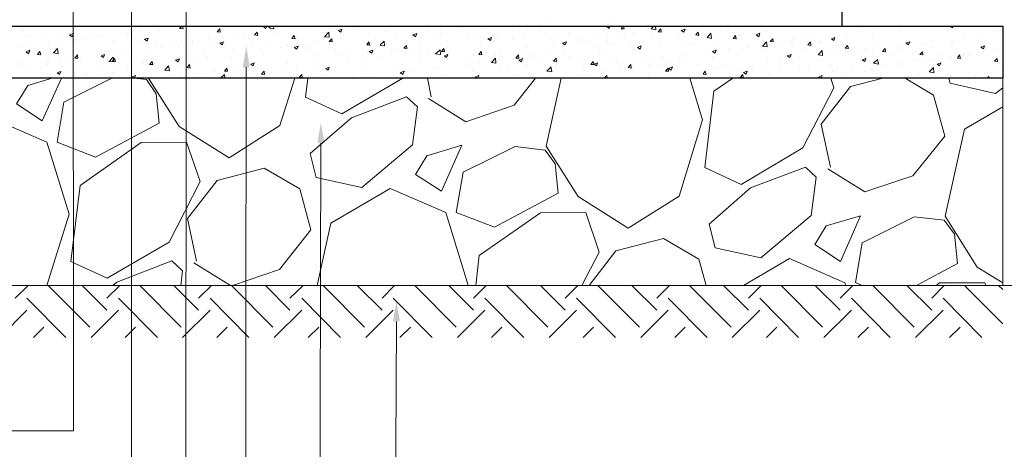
# Model space of a CAD drawing. Header units: metres. Extents: x -18 to 342, y 4 to 63.
# Tile 21 of 173: x 14.81 to 36.55, y 23.98 to 33.47. Entities that reach past the tile are written whole.
import ezdxf

# ---------------------------------------------------------------- set-up
doc = ezdxf.new("R2010")
doc.units = ezdxf.units.M
doc.header["$MEASUREMENT"] = 0
for name, color, linetype in [('PDF3_hatch', 7, 'Continuous'), ('PDF3_hatch-borshi', 7, 'Continuous'), ('PDF3_kaff', 7, 'Continuous'), ('PDF3_textt', 7, 'Continuous'), ('PDF3_wall', 7, 'Continuous')]:
    doc.layers.add(name, color=color, linetype=linetype)

msp = doc.modelspace()

# ---------------------------------------------------------------- linework, layer by layer
at = {"layer": 'PDF3_hatch', "lineweight": 25}
for points in [[(26.527, 33.446), (26.527, 33.446)], [(27.934, 33.465), (27.934, 33.465)]]:
    msp.add_lwpolyline(points, dxfattribs=at)
at = {"layer": 'PDF3_hatch-borshi', "lineweight": 18}
for points in [[(14.874, 33.273), (14.874, 33.273)], [(16.655, 33.321), (16.655, 33.321)], [(17.811, 33.273), (17.811, 33.273)], [(17.908, 33.263), (17.908, 33.263)], [(18.408, 33.33), (18.418, 33.273), (18.341, 33.282), (18.389, 33.33)], [(20.267, 33.33), (20.248, 33.282), (20.19, 33.321), (20.2, 33.33)], [(20.412, 33.33), (20.421, 33.273), (20.315, 33.292), (20.354, 33.33)], [(20.421, 33.33), (20.421, 33.33)], [(20.633, 33.33), (20.633, 33.33)], [(20.749, 33.292), (20.749, 33.292)], [(21.038, 33.301), (21.038, 33.301)], [(21.23, 33.282), (21.23, 33.282)], [(21.519, 33.321), (21.519, 33.321)], [(21.644, 33.273), (21.644, 33.273)], [(22.251, 33.301), (22.251, 33.301)], [(23.667, 33.301), (23.667, 33.301)], [(23.86, 33.321), (23.86, 33.321)], [(24.476, 33.301), (24.476, 33.301)], [(24.553, 33.311), (24.553, 33.311)], [(25.092, 33.273), (25.092, 33.273)], [(27.837, 33.33), (27.828, 33.282), (27.77, 33.321), (27.779, 33.33)], [(28.145, 33.33), (28.155, 33.273), (28.088, 33.273), (28.126, 33.33)], [(28.849, 33.33), (28.858, 33.253), (28.752, 33.273), (28.81, 33.33)], [(28.945, 33.263), (28.945, 33.263)], [(30.467, 33.263), (30.467, 33.263)], [(30.756, 33.301), (30.756, 33.301)], [(31.892, 33.292), (31.892, 33.292)], [(33.414, 33.292), (33.414, 33.292)], [(33.789, 33.282), (33.789, 33.282)], [(34.83, 33.301), (34.83, 33.301)], [(35.35, 33.33), (35.35, 33.33)], [(35.35, 33.33), (35.407, 33.292), (35.417, 33.33)], [(14.874, 33.253), (14.874, 33.253)], [(15.037, 33.099), (15.037, 33.099)], [(15.317, 33.09), (15.317, 33.09)], [(15.654, 33.08), (15.654, 33.08)], [(15.981, 33.205), (15.981, 33.205)], [(16.27, 33.051), (16.27, 33.051)], [(16.453, 33.07), (16.453, 33.07)], [(16.627, 33.109), (16.627, 33.109)], [(17.185, 33.167), (17.185, 33.167)], [(17.224, 33.196), (17.224, 33.196)], [(17.474, 33.205), (17.474, 33.205)], [(18.977, 33.051), (18.977, 33.051)], [(19.294, 33.099), (19.294, 33.099)], [(19.564, 33.138), (19.564, 33.138)], [(19.776, 33.09), (19.776, 33.09)], [(19.959, 33.215), (19.959, 33.215)], [(20.065, 33.128), (20.065, 33.128)], [(20.152, 33.205), (20.152, 33.205)], [(20.498, 33.186), (20.498, 33.186)], [(20.912, 33.07), (20.912, 33.07)], [(21.577, 33.186), (21.577, 33.186)], [(21.904, 33.061), (21.904, 33.061)], [(22.261, 33.253), (22.261, 33.253)], [(22.502, 33.147), (22.502, 33.147)], [(22.665, 33.061), (22.665, 33.061)], [(22.877, 33.224), (22.877, 33.224)], [(23.089, 33.234), (23.089, 33.234)], [(23.099, 33.118), (23.099, 33.118)], [(23.494, 33.196), (23.494, 33.196)], [(23.831, 33.215), (23.831, 33.215)], [(24.033, 33.138), (24.033, 33.138)], [(24.1, 33.167), (24.1, 33.167)], [(24.11, 33.253), (24.11, 33.253)], [(24.698, 33.244), (24.698, 33.244)], [(24.717, 33.147), (24.717, 33.147)], [(24.842, 33.09), (24.842, 33.09)], [(25.333, 33.118), (25.333, 33.118)], [(25.429, 33.167), (25.429, 33.167)], [(25.699, 33.244), (25.699, 33.244)], [(25.699, 33.041), (25.699, 33.041)], [(25.95, 33.09), (25.95, 33.09)], [(26.027, 33.253), (26.027, 33.253)], [(26.316, 33.224), (26.316, 33.224)], [(26.421, 33.138), (26.421, 33.138)], [(26.556, 33.07), (26.556, 33.07)], [(26.71, 33.176), (26.71, 33.176)], [(26.932, 33.196), (26.932, 33.196)], [(27.144, 33.234), (27.144, 33.234)], [(27.173, 33.041), (27.173, 33.041)], [(27.548, 33.167), (27.548, 33.167)], [(27.779, 33.109), (27.779, 33.109)], [(28.011, 33.138), (28.011, 33.138)], [(28.155, 33.147), (28.155, 33.147)], [(28.367, 33.186), (28.367, 33.186)], [(28.675, 33.253), (28.675, 33.253)], [(28.772, 33.118), (28.772, 33.118)], [(29.022, 33.07), (29.022, 33.07)], [(29.311, 33.109), (29.311, 33.109)], [(29.388, 33.09), (29.388, 33.09)], [(29.629, 33.118), (29.629, 33.118)], [(29.744, 33.167), (29.744, 33.167)], [(30.004, 33.07), (30.004, 33.07)], [(30.12, 33.051), (30.12, 33.051)], [(30.293, 33.234), (30.293, 33.234)], [(30.611, 33.041), (30.611, 33.041)], [(30.707, 33.118), (30.707, 33.118)], [(31.305, 33.205), (31.305, 33.205)], [(32.075, 33.061), (32.075, 33.061)], [(32.345, 33.09), (32.345, 33.09)], [(32.749, 33.176), (32.749, 33.176)], [(33.057, 33.061), (33.057, 33.061)], [(33.067, 33.186), (33.067, 33.186)], [(33.356, 33.224), (33.356, 33.224)], [(33.645, 33.147), (33.645, 33.147)], [(34.232, 33.215), (34.232, 33.215)], [(35.667, 33.118), (35.667, 33.118)], [(35.956, 33.157), (35.956, 33.157)], [(35.985, 33.08), (35.985, 33.08)], [(36.053, 33.061), (36.053, 33.061)], [(36.39, 33.215), (36.39, 33.215)], [(14.854, 32.868), (14.854, 32.868)], [(15.009, 32.878), (15.009, 32.878)], [(15.452, 32.955), (15.452, 32.955)], [(15.731, 32.974), (15.731, 32.974)], [(16.02, 33.013), (16.02, 33.013)], [(16.039, 33.032), (16.039, 33.032)], [(16.877, 33.022), (16.877, 33.022)], [(17.493, 33.003), (17.493, 33.003)], [(17.802, 32.897), (17.802, 32.897)], [(17.946, 32.868), (17.946, 32.868)], [(18.11, 32.974), (18.11, 32.974)], [(18.331, 32.907), (18.331, 32.907)], [(18.379, 32.964), (18.379, 32.964)], [(18.62, 32.984), (18.62, 32.984)], [(18.62, 32.945), (18.62, 32.945)], [(18.717, 32.945), (18.717, 32.945)], [(19.054, 33.003), (19.054, 33.003)], [(19.333, 32.926), (19.333, 32.926)], [(19.564, 32.849), (19.564, 32.849)], [(19.949, 32.897), (19.949, 32.897)], [(20.238, 32.964), (20.238, 32.964)], [(20.566, 32.868), (20.566, 32.868)], [(20.729, 32.907), (20.729, 32.907)], [(20.922, 32.83), (20.922, 32.83)], [(21.172, 32.849), (21.172, 32.849)], [(21.211, 32.868), (21.211, 32.868)], [(21.317, 32.993), (21.317, 32.993)], [(21.654, 32.926), (21.654, 32.926)], [(22.376, 33.022), (22.376, 33.022)], [(22.54, 32.916), (22.473, 32.916), (22.521, 32.984), (22.54, 32.907)], [(22.685, 32.907), (22.685, 32.907)], [(22.771, 32.916), (22.858, 33.003), (22.868, 32.897), (22.771, 32.907)], [(23.079, 32.849), (23.079, 32.849)], [(23.359, 33.022), (23.359, 33.022)], [(23.657, 32.926), (23.657, 32.926)], [(24.245, 32.858), (24.245, 32.858)], [(24.254, 33.013), (24.254, 33.013)], [(24.977, 32.955), (24.977, 32.955)], [(25.266, 32.984), (25.266, 32.984)], [(26.007, 32.868), (26.007, 32.868)], [(26.604, 32.945), (26.604, 32.945)], [(26.662, 32.907), (26.662, 32.907)], [(27.182, 33.022), (27.182, 33.022)], [(27.336, 33.022), (27.336, 33.022)], [(27.568, 32.878), (27.568, 32.878)], [(27.789, 33.013), (27.789, 33.013)], [(27.857, 32.916), (27.857, 32.916)], [(28.28, 32.887), (28.28, 32.887)], [(28.29, 32.974), (28.29, 32.974)], [(28.406, 32.993), (28.406, 32.993)], [(28.935, 32.878), (28.935, 32.878)], [(28.955, 33.003), (28.955, 33.003)], [(29.012, 32.964), (29.012, 32.964)], [(29.532, 32.964), (29.532, 32.964)], [(29.629, 32.935), (29.629, 32.935)], [(30.245, 32.916), (30.245, 32.916)], [(30.457, 32.849), (30.457, 32.849)], [(30.736, 32.83), (30.736, 32.83)], [(30.861, 32.887), (30.861, 32.887)], [(30.89, 32.907), (30.89, 32.907)], [(31.227, 33.013), (31.227, 33.013)], [(31.401, 32.945), (31.401, 32.945)], [(31.468, 32.858), (31.468, 32.858)], [(31.613, 32.993), (31.613, 32.993)], [(31.844, 32.984), (31.844, 32.984)], [(31.882, 32.907), (31.882, 32.907)], [(31.902, 33.032), (31.902, 33.032)], [(32.085, 32.83), (32.085, 32.83)], [(32.46, 32.974), (32.46, 32.974)], [(32.46, 32.964), (32.46, 32.964)], [(33.067, 32.935), (33.067, 32.935)], [(33.491, 32.83), (33.491, 32.83)], [(33.683, 32.907), (33.683, 32.907)], [(34.213, 32.926), (34.213, 32.926)], [(34.213, 32.839), (34.213, 32.839)], [(34.3, 32.887), (34.3, 32.887)], [(34.502, 32.964), (34.502, 32.964)], [(34.714, 32.83), (34.714, 32.83)], [(34.81, 32.926), (34.81, 32.926)], [(34.916, 32.858), (34.916, 32.858)], [(34.935, 33.022), (34.935, 33.022)], [(35.379, 32.945), (35.379, 32.945)], [(35.398, 33.003), (35.398, 33.003)], [(35.523, 32.83), (35.523, 32.83)], [(16.029, 32.647), (16.029, 32.647)], [(16.155, 32.618), (16.155, 32.618)], [(16.607, 32.724), (16.607, 32.724)], [(16.607, 32.637), (16.607, 32.637)], [(16.79, 32.55), (16.877, 32.647), (16.887, 32.541), (16.781, 32.55)], [(16.877, 32.714), (16.877, 32.714)], [(17.166, 32.753), (17.166, 32.753)], [(17.204, 32.81), (17.204, 32.81)], [(17.281, 32.753), (17.281, 32.753)], [(17.599, 32.81), (17.599, 32.81)], [(18.225, 32.618), (18.225, 32.618)], [(18.9, 32.733), (18.9, 32.733)], [(18.967, 32.666), (18.967, 32.666)], [(19.477, 32.637), (19.477, 32.637)], [(19.554, 32.753), (19.554, 32.753)], [(19.766, 32.675), (19.766, 32.675)], [(20.132, 32.82), (20.132, 32.82)], [(20.2, 32.733), (20.2, 32.733)], [(21.307, 32.608), (21.307, 32.608)], [(21.346, 32.675), (21.346, 32.675)], [(21.789, 32.82), (21.789, 32.82)], [(21.885, 32.685), (21.885, 32.685)], [(22.02, 32.791), (22.02, 32.791)], [(22.357, 32.608), (22.357, 32.608)], [(22.405, 32.791), (22.405, 32.791)], [(22.482, 32.772), (22.482, 32.772)], [(22.8, 32.666), (22.8, 32.666)], [(23.022, 32.762), (23.022, 32.762)], [(23.523, 32.762), (23.523, 32.762)], [(23.628, 32.743), (23.628, 32.743)], [(23.811, 32.801), (23.811, 32.801)], [(24.245, 32.714), (24.245, 32.714)], [(24.245, 32.627), (24.245, 32.627)], [(24.832, 32.704), (24.832, 32.704)], [(24.861, 32.685), (24.861, 32.685)], [(25.324, 32.675), (25.324, 32.675)], [(25.41, 32.781), (25.41, 32.781)], [(25.478, 32.666), (25.478, 32.666)], [(25.911, 32.618), (25.892, 32.541), (25.834, 32.579), (25.921, 32.618)], [(25.998, 32.791), (25.998, 32.791)], [(26.084, 32.637), (26.084, 32.637)], [(26.123, 32.685), (26.123, 32.685)], [(26.412, 32.724), (26.412, 32.724)], [(26.701, 32.608), (26.701, 32.608)], [(26.845, 32.781), (26.845, 32.781)], [(26.942, 32.656), (26.942, 32.656)], [(27.163, 32.637), (27.163, 32.637)], [(27.616, 32.772), (27.616, 32.772)], [(27.76, 32.724), (27.76, 32.724)], [(28.357, 32.81), (28.357, 32.81)], [(28.714, 32.618), (28.714, 32.618)], [(29.003, 32.656), (29.003, 32.656)], [(29.446, 32.714), (29.446, 32.714)], [(30.062, 32.714), (30.062, 32.714)], [(30.11, 32.666), (30.11, 32.666)], [(30.168, 32.81), (30.168, 32.81)], [(30.688, 32.733), (30.688, 32.733)], [(31.285, 32.82), (31.285, 32.82)], [(32.036, 32.637), (32.036, 32.637)], [(32.701, 32.81), (32.701, 32.81)], [(32.768, 32.733), (32.768, 32.733)], [(33.038, 32.685), (33.038, 32.685)], [(33.048, 32.772), (33.048, 32.772)], [(33.317, 32.781), (33.317, 32.781)], [(33.635, 32.762), (33.635, 32.762)], [(33.924, 32.753), (33.924, 32.753)], [(34.04, 32.714), (34.04, 32.714)], [(34.541, 32.733), (34.541, 32.733)], [(35.157, 32.704), (35.157, 32.704)], [(35.359, 32.666), (35.359, 32.666)], [(35.388, 32.618), (35.388, 32.618)], [(35.648, 32.704), (35.648, 32.704)], [(35.658, 32.695), (35.658, 32.695)], [(35.773, 32.675), (35.773, 32.675)], [(35.966, 32.695), (35.966, 32.695)], [(36.082, 32.762), (36.082, 32.762)], [(36.139, 32.81), (36.139, 32.81)], [(36.332, 32.81), (36.332, 32.81)], [(36.38, 32.656), (36.38, 32.656)], [(14.816, 32.512), (14.816, 32.512)], [(14.845, 32.483), (14.845, 32.483)], [(15.269, 32.406), (15.269, 32.406)], [(15.432, 32.521), (15.432, 32.521)], [(15.432, 32.492), (15.432, 32.492)], [(15.442, 32.57), (15.442, 32.57)], [(15.721, 32.56), (15.721, 32.56)], [(15.933, 32.521), (15.933, 32.521)], [(16.039, 32.464), (16.039, 32.464)], [(16.655, 32.435), (16.655, 32.435)], [(17.195, 32.425), (17.195, 32.425)], [(17.272, 32.415), (17.272, 32.415)], [(17.551, 32.502), (17.551, 32.502)], [(17.782, 32.512), (17.782, 32.512)], [(18.023, 32.454), (18.023, 32.454)], [(18.312, 32.483), (18.312, 32.483)], [(18.37, 32.579), (18.37, 32.579)], [(18.755, 32.541), (18.755, 32.541)], [(20.007, 32.444), (20.007, 32.444)], [(20.123, 32.444), (20.123, 32.444)], [(20.681, 32.56), (20.681, 32.56)], [(20.72, 32.531), (20.72, 32.531)], [(20.912, 32.415), (20.912, 32.415)], [(21.346, 32.473), (21.346, 32.473)], [(22.078, 32.57), (22.078, 32.57)], [(23.06, 32.464), (23.06, 32.464)], [(23.648, 32.541), (23.648, 32.541)], [(23.946, 32.406), (23.946, 32.406)], [(23.985, 32.444), (23.985, 32.444)], [(24.649, 32.56), (24.649, 32.56)], [(24.669, 32.492), (24.669, 32.492)], [(24.958, 32.531), (24.958, 32.531)], [(25.391, 32.589), (25.391, 32.589)], [(25.401, 32.396), (25.401, 32.396)], [(25.603, 32.425), (25.603, 32.425)], [(25.998, 32.483), (25.998, 32.483)], [(26.267, 32.541), (26.267, 32.541)], [(26.537, 32.435), (26.556, 32.319), (26.45, 32.338), (26.547, 32.435)], [(26.585, 32.57), (26.585, 32.57)], [(27.269, 32.425), (27.269, 32.425)], [(27.317, 32.589), (27.317, 32.589)], [(27.558, 32.464), (27.558, 32.464)], [(27.934, 32.56), (27.934, 32.56)], [(27.991, 32.521), (27.991, 32.521)], [(28.338, 32.425), (28.338, 32.425)], [(28.54, 32.531), (28.54, 32.531)], [(28.723, 32.483), (28.723, 32.483)], [(28.926, 32.492), (28.926, 32.492)], [(29.157, 32.512), (29.157, 32.512)], [(29.388, 32.598), (29.388, 32.598)], [(29.523, 32.579), (29.523, 32.579)], [(29.773, 32.483), (29.773, 32.483)], [(30.39, 32.454), (30.39, 32.454)], [(30.592, 32.444), (30.592, 32.444)], [(30.996, 32.425), (30.996, 32.425)], [(31.276, 32.444), (31.276, 32.444)], [(31.314, 32.541), (31.314, 32.541)], [(31.603, 32.579), (31.603, 32.579)], [(31.613, 32.406), (31.613, 32.406)], [(31.863, 32.521), (31.863, 32.521)], [(32.441, 32.598), (32.441, 32.598)], [(32.701, 32.483), (32.701, 32.483)], [(33.366, 32.598), (33.366, 32.598)], [(33.915, 32.473), (33.915, 32.473)], [(34.204, 32.512), (34.204, 32.512)], [(34.204, 32.454), (34.204, 32.454)], [(34.319, 32.464), (34.319, 32.464)], [(34.637, 32.57), (34.637, 32.57)], [(34.801, 32.541), (34.801, 32.541)], [(34.984, 32.579), (34.984, 32.579)], [(36.505, 32.396), (36.505, 32.396)], [(15.529, 32.184), (14.989, 32.021), (14.739, 31.616), (15.307, 31.24), (15.731, 32.184)], [(15.057, 32.358), (15.057, 32.358)], [(15.423, 32.184), (15.423, 32.184)], [(16.848, 32.184), (15.789, 31.655), (15.635, 30.768), (16.482, 30.441), (17.888, 31.192), (17.821, 31.838), (17.609, 32.155), (17.339, 32.184), (17.291, 32.213), (17.368, 32.242), (17.349, 32.184)], [(15.673, 32.338), (15.673, 32.338)], [(16.02, 32.271), (16.02, 32.271)], [(16.212, 32.271), (16.212, 32.271)], [(16.28, 32.309), (16.28, 32.309)], [(16.578, 32.261), (16.578, 32.261)], [(16.598, 32.338), (16.598, 32.338)], [(16.867, 32.3), (16.867, 32.3)], [(16.887, 32.387), (16.887, 32.387)], [(16.896, 32.281), (16.896, 32.281)], [(17.301, 32.358), (17.301, 32.358)], [(17.513, 32.261), (17.513, 32.261)], [(17.657, 32.184), (18.331, 31.115), (19.439, 30.422), (20.556, 31.134), (20.884, 32.184)], [(17.879, 32.387), (17.879, 32.387)], [(18.129, 32.232), (18.129, 32.232)], [(18.351, 32.204), (18.351, 32.204)], [(18.495, 32.358), (18.495, 32.358)], [(18.668, 32.213), (18.668, 32.213)], [(18.736, 32.204), (18.736, 32.204)], [(18.948, 32.29), (18.948, 32.29)], [(19.111, 32.338), (19.111, 32.338)], [(19.179, 32.184), (19.179, 32.184)], [(19.246, 32.184), (19.333, 32.261), (19.343, 32.184)], [(19.333, 32.329), (19.333, 32.329)], [(19.458, 32.223), (19.458, 32.223)], [(19.535, 32.367), (19.535, 32.367)], [(19.728, 32.309), (19.728, 32.309)], [(19.901, 32.281), (19.901, 32.281)], [(20.335, 32.281), (20.335, 32.281)], [(20.624, 32.377), (20.624, 32.377)], [(20.951, 32.261), (20.951, 32.261)], [(23.272, 32.184), (21.924, 31.395), (21.124, 31.76), (21.172, 32.184)], [(21.298, 32.223), (21.298, 32.223)], [(21.567, 32.232), (21.567, 32.232)], [(21.856, 32.184), (21.856, 32.194), (21.866, 32.184)], [(21.876, 32.3), (21.876, 32.3)], [(22.184, 32.204), (22.184, 32.204)], [(22.473, 32.387), (22.473, 32.387)], [(22.492, 32.213), (22.492, 32.213)], [(22.646, 32.213), (22.646, 32.213)], [(23.224, 32.309), (23.224, 32.309)], [(23.311, 32.329), (23.311, 32.329)], [(23.513, 32.348), (23.513, 32.348)], [(23.898, 31.77), (23.811, 32.184)], [(23.84, 31.732), (24.659, 31.221), (25.728, 31.587), (26.2, 32.184)], [(24.226, 32.242), (24.226, 32.242)], [(24.254, 32.194), (24.254, 32.194)], [(24.813, 32.329), (24.813, 32.329)], [(24.919, 32.184), (24.871, 32.213), (24.948, 32.242), (24.929, 32.184)], [(24.929, 32.309), (24.929, 32.309)], [(25.815, 32.232), (25.815, 32.232)], [(26.104, 32.271), (26.104, 32.271)], [(26.768, 32.184), (26.431, 30.682), (27.144, 29.565), (28.242, 28.871), (29.369, 29.574), (29.889, 31.26), (29.609, 32.184)], [(26.537, 32.329), (26.537, 32.329)], [(26.576, 32.184), (26.576, 32.184)], [(27.153, 32.252), (27.153, 32.252)], [(27.385, 32.252), (27.385, 32.252)], [(27.712, 32.184), (27.77, 32.242), (27.779, 32.184)], [(27.751, 32.338), (27.751, 32.338)], [(28.049, 32.367), (28.049, 32.367)], [(28.704, 32.204), (28.704, 32.204)], [(29.137, 32.261), (29.137, 32.261)], [(29.503, 32.204), (29.503, 32.204)], [(29.869, 32.358), (29.869, 32.358)], [(32.72, 32.184), (32.788, 31.972), (32.104, 30.643), (30.736, 29.834), (29.937, 30.21), (30.139, 31.895), (30.553, 32.184)], [(30.091, 32.281), (30.091, 32.281)], [(30.149, 32.387), (30.149, 32.387)], [(30.678, 32.358), (30.678, 32.358)], [(31.353, 32.261), (31.353, 32.261)], [(31.593, 32.184), (31.603, 32.194), (31.603, 32.184)], [(31.738, 32.184), (31.738, 32.184)], [(32.027, 32.377), (32.027, 32.377)], [(32.229, 32.377), (32.229, 32.377)], [(32.431, 32.213), (32.431, 32.213)], [(32.499, 32.184), (32.451, 32.213), (32.528, 32.242), (32.508, 32.184)], [(32.46, 32.281), (32.46, 32.281)], [(32.711, 30.219), (32.508, 31.163), (33.154, 32.001), (33.866, 32.184)], [(32.653, 30.181), (33.472, 29.671), (34.531, 30.027), (35.234, 30.903), (34.984, 31.809), (34.358, 32.184)], [(32.749, 32.319), (32.749, 32.319)], [(32.846, 32.348), (32.846, 32.348)], [(32.971, 32.232), (32.971, 32.232)], [(33.029, 32.3), (33.029, 32.3)], [(33.183, 32.377), (33.183, 32.377)], [(33.452, 32.329), (33.452, 32.329)], [(33.616, 32.377), (33.616, 32.377)], [(33.645, 32.348), (33.645, 32.348)], [(34.069, 32.3), (34.069, 32.3)], [(34.685, 32.271), (34.685, 32.271)], [(35.061, 32.213), (35.061, 32.213)], [(35.301, 32.252), (35.301, 32.252)], [(36.515, 31.972), (36.351, 31.847), (35.35, 32.069), (35.321, 32.184)], [(35.35, 32.252), (35.35, 32.252)], [(35.369, 32.242), (35.369, 32.242)], [(35.783, 32.3), (35.783, 32.3)], [(35.908, 32.223), (35.908, 32.223)], [(35.956, 32.309), (35.956, 32.309)], [(36.101, 32.29), (36.101, 32.29)], [(36.168, 32.184), (36.207, 32.223), (36.216, 32.184)], [(36.515, 31.549), (35.667, 31.057), (35.244, 29.131), (35.947, 28.004), (36.515, 27.658)], [(15.413, 27.6), (15.904, 29.179), (15.413, 30.768), (14.19, 31.298), (12.87, 30.537), (12.437, 28.611), (13.073, 27.6)], [(18.717, 28.139), (18.514, 29.083), (19.169, 29.921), (20.209, 30.191), (20.999, 29.738), (21.24, 28.833), (20.546, 27.956), (19.506, 27.6)], [(24.707, 27.6), (24.707, 27.629), (24.216, 29.218), (22.993, 29.748), (21.683, 28.977), (21.375, 27.6)], [(24.881, 27.6), (24.958, 28.264), (26.306, 29.208), (27.308, 29.218), (27.606, 28.341), (27.221, 27.6)], [(34.608, 27.6), (35.513, 28.091), (35.446, 28.736), (35.224, 29.044), (34.56, 29.122), (33.414, 28.544), (33.26, 27.667), (33.414, 27.6)], [(29.966, 27.6), (29.802, 28.187), (29.022, 28.64), (27.972, 28.37), (27.385, 27.6)], [(16.867, 27.6), (16.954, 27.677), (18.168, 28.149), (18.408, 27.927), (18.37, 27.6)], [(18.659, 28.101), (19.468, 27.6)], [(33.048, 27.6), (33.029, 27.658), (31.805, 28.197), (30.794, 27.6)], [(35.041, 27.6), (35.118, 27.658), (36.12, 27.658), (36.139, 27.6)], [(14.71, 27.321), (14.999, 27.6)], [(16.357, 26.685), (15.442, 27.6)], [(16.733, 27.06), (16.193, 27.6)], [(16.733, 27.321), (17.021, 27.6)], [(18.379, 26.685), (17.464, 27.6)], [(18.755, 27.06), (18.216, 27.6)], [(18.755, 27.321), (19.044, 27.6)], [(20.402, 26.685), (19.487, 27.6)], [(20.778, 27.06), (20.238, 27.6)], [(20.778, 27.321), (21.067, 27.6)], [(22.425, 26.685), (21.51, 27.6)], [(22.81, 27.06), (22.261, 27.6)], [(22.81, 27.321), (23.089, 27.6)], [(24.447, 26.685), (23.532, 27.6)], [(24.832, 27.06), (24.283, 27.6)], [(24.832, 27.321), (25.112, 27.6)], [(26.47, 26.685), (25.555, 27.6)], [(26.855, 27.06), (26.306, 27.6)], [(26.855, 27.321), (27.134, 27.6)], [(28.492, 26.685), (27.577, 27.6)], [(28.877, 27.06), (28.328, 27.6)], [(28.877, 27.321), (29.157, 27.6)], [(30.515, 26.685), (29.6, 27.6)], [(30.9, 27.06), (30.351, 27.6)], [(30.9, 27.321), (31.179, 27.6)], [(32.537, 26.685), (31.622, 27.6)], [(32.923, 27.06), (32.374, 27.6)], [(32.923, 27.321), (33.202, 27.6)], [(34.56, 26.685), (33.645, 27.6)], [(34.945, 27.06), (34.396, 27.6)], [(34.945, 27.321), (35.224, 27.6)], [(36.515, 26.752), (35.667, 27.6)], [(36.515, 27.513), (36.419, 27.6)], [(15.827, 26.454), (14.97, 27.321)], [(17.85, 26.454), (16.993, 27.321)], [(19.872, 26.454), (19.015, 27.321)], [(21.895, 26.454), (21.038, 27.321)], [(23.917, 26.454), (23.06, 27.321)], [(25.94, 26.454), (25.083, 27.321)], [(27.962, 26.454), (27.105, 27.321)], [(29.985, 26.454), (29.128, 27.321)], [(32.008, 26.454), (31.15, 27.321)], [(34.03, 26.454), (33.173, 27.321)], [(36.053, 26.454), (35.196, 27.321)], [(14.363, 26.454), (14.97, 27.06)], [(16.386, 26.454), (16.993, 27.06)], [(18.408, 26.454), (19.015, 27.06)], [(20.431, 26.454), (21.038, 27.06)], [(22.453, 26.454), (23.06, 27.06)], [(24.476, 26.454), (25.083, 27.06)], [(26.499, 26.454), (27.105, 27.06)], [(28.521, 26.454), (29.128, 27.06)], [(30.544, 26.454), (31.15, 27.06)], [(32.566, 26.454), (33.173, 27.06)], [(34.589, 26.454), (35.196, 27.06)], [(15.114, 26.454), (15.346, 26.685)], [(17.137, 26.454), (17.368, 26.685)], [(19.16, 26.454), (19.391, 26.685)], [(21.182, 26.454), (21.413, 26.685)], [(23.205, 26.454), (23.436, 26.685)], [(25.227, 26.454), (25.458, 26.685)], [(27.25, 26.454), (27.481, 26.685)], [(29.272, 26.454), (29.503, 26.685)], [(31.295, 26.454), (31.526, 26.685)], [(33.317, 26.454), (33.549, 26.685)], [(35.34, 26.454), (35.571, 26.685)]]:
    msp.add_lwpolyline(points, dxfattribs=at)
for points in [[(19.227, 33.273), (19.237, 33.196), (19.169, 33.205)], [(21.924, 33.263), (21.904, 33.196), (21.847, 33.234)], [(28.964, 33.273), (28.974, 33.196), (28.906, 33.205)], [(29.503, 33.263), (29.475, 33.196), (29.417, 33.234)], [(16.001, 33.167), (15.972, 33.099), (15.914, 33.138)], [(17.647, 33.07), (17.628, 33.003), (17.57, 33.041)], [(20.055, 33.196), (20.065, 33.128), (19.997, 33.138)], [(20.874, 33.128), (20.893, 33.051), (20.816, 33.061)], [(21.644, 33.09), (21.538, 33.099), (21.635, 33.196)], [(21.702, 33.051), (21.712, 32.984), (21.644, 32.993)], [(23.58, 33.167), (23.551, 33.099), (23.494, 33.138)], [(25.227, 33.08), (25.208, 33.013), (25.15, 33.051)], [(29.792, 33.196), (29.802, 33.128), (29.735, 33.138)], [(30.081, 33.061), (29.985, 33.08), (30.072, 33.176)], [(30.611, 33.128), (30.63, 33.051), (30.563, 33.061)], [(31.15, 33.176), (31.131, 33.099), (31.073, 33.138)], [(31.439, 33.051), (31.449, 32.984), (31.382, 32.993)], [(32.807, 33.08), (32.788, 33.013), (32.73, 33.051)], [(15.663, 32.724), (15.558, 32.743), (15.644, 32.839)], [(19.304, 32.984), (19.285, 32.916), (19.227, 32.955)], [(20.961, 32.887), (20.932, 32.82), (20.874, 32.858)], [(23.349, 32.907), (23.359, 32.839), (23.291, 32.849)], [(24.177, 32.839), (24.187, 32.772), (24.12, 32.772)], [(26.884, 32.984), (26.855, 32.916), (26.797, 32.955)], [(28.531, 32.897), (28.511, 32.82), (28.454, 32.858)], [(31.314, 32.878), (31.208, 32.887), (31.295, 32.984)], [(32.268, 32.984), (32.277, 32.907), (32.21, 32.916)], [(33.086, 32.907), (33.106, 32.839), (33.038, 32.849)], [(33.915, 32.839), (33.924, 32.762), (33.857, 32.772)], [(34.464, 32.984), (34.435, 32.916), (34.377, 32.955)], [(36.11, 32.897), (36.091, 32.83), (36.033, 32.868)], [(15.037, 32.801), (15.009, 32.724), (14.951, 32.762)], [(15.259, 32.772), (15.278, 32.695), (15.201, 32.704)], [(16.087, 32.695), (16.097, 32.627), (16.029, 32.627)], [(16.684, 32.704), (16.665, 32.637), (16.607, 32.675)], [(16.906, 32.627), (16.925, 32.55), (16.858, 32.56)], [(18.341, 32.608), (18.312, 32.541), (18.254, 32.579)], [(22.608, 32.801), (22.588, 32.733), (22.53, 32.772)], [(24.1, 32.704), (23.994, 32.724), (24.091, 32.81)], [(24.264, 32.704), (24.235, 32.637), (24.187, 32.675)], [(24.996, 32.772), (25.015, 32.695), (24.948, 32.704)], [(25.324, 32.512), (25.227, 32.531), (25.314, 32.627)], [(25.824, 32.695), (25.834, 32.627), (25.767, 32.627)], [(26.653, 32.627), (26.662, 32.55), (26.595, 32.56)], [(30.187, 32.801), (30.168, 32.733), (30.11, 32.772)], [(31.844, 32.704), (31.815, 32.637), (31.757, 32.675)], [(32.537, 32.685), (32.441, 32.695), (32.528, 32.791)], [(33.491, 32.618), (33.472, 32.55), (33.414, 32.589)], [(34.743, 32.762), (34.752, 32.695), (34.685, 32.704)], [(35.562, 32.695), (35.581, 32.618), (35.513, 32.627)], [(36.39, 32.618), (36.399, 32.55), (36.332, 32.56)], [(17.734, 32.55), (17.753, 32.483), (17.676, 32.483)], [(18.119, 32.348), (18.013, 32.358), (18.1, 32.454)], [(18.562, 32.483), (18.572, 32.406), (18.505, 32.415)], [(19.381, 32.406), (19.4, 32.338), (19.333, 32.338)], [(19.988, 32.521), (19.969, 32.454), (19.911, 32.492)], [(21.644, 32.425), (21.625, 32.358), (21.567, 32.396)], [(27.471, 32.55), (27.491, 32.483), (27.423, 32.483)], [(27.568, 32.521), (27.548, 32.454), (27.491, 32.492)], [(28.3, 32.483), (28.309, 32.406), (28.242, 32.415)], [(29.128, 32.406), (29.137, 32.338), (29.07, 32.338)], [(29.224, 32.435), (29.195, 32.358), (29.137, 32.396)], [(33.77, 32.492), (33.664, 32.512), (33.751, 32.598)], [(34.993, 32.3), (34.887, 32.319), (34.984, 32.415)], [(35.147, 32.521), (35.118, 32.454), (35.07, 32.492)], [(15.721, 32.329), (15.692, 32.261), (15.635, 32.3)], [(20.209, 32.338), (20.219, 32.261), (20.152, 32.271)], [(21.038, 32.261), (21.047, 32.194), (20.98, 32.194)], [(23.301, 32.338), (23.272, 32.261), (23.214, 32.3)], [(29.947, 32.338), (29.966, 32.261), (29.898, 32.271)], [(30.775, 32.261), (30.784, 32.194), (30.717, 32.194)], [(30.871, 32.338), (30.852, 32.271), (30.794, 32.309)], [(21.221, 30.518), (22.136, 31.308), (23.349, 31.77), (23.59, 31.549), (23.484, 30.711), (22.367, 29.767), (21.355, 29.988)], [(16.742, 27.764), (15.943, 28.13), (16.145, 29.815), (17.493, 30.759), (18.495, 30.768), (18.794, 29.902), (18.11, 28.563)], [(23.802, 30.47), (23.551, 30.056), (24.12, 29.69), (24.572, 30.701)], [(26.412, 30.595), (25.747, 30.672), (24.601, 30.104), (24.447, 29.218), (25.295, 28.89), (26.701, 29.642), (26.633, 30.287)], [(30.033, 28.958), (30.948, 29.757), (32.162, 30.219), (32.393, 29.998), (32.287, 29.15), (31.17, 28.216), (30.168, 28.438)], [(32.614, 28.919), (32.364, 28.505), (32.932, 28.13), (33.375, 29.141)]]:
    msp.add_lwpolyline(points, close=True, dxfattribs=at)
at = {"layer": 'PDF3_kaff', "lineweight": 30}
msp.add_lwpolyline([(-6.951, 32.184), (-6.951, 33.33), (36.515, 33.33), (36.515, 32.184)], close=True, dxfattribs=at)
at = {"layer": 'PDF3_kaff', "lineweight": 20}
for points in [[(36.515, 32.184), (36.515, 27.6)], [(38.326, 27.6), (-10.456, 27.6)]]:
    msp.add_lwpolyline(points, dxfattribs=at)
at = {"layer": 'PDF3_textt', "lineweight": 20}
for points in [[(15.991, 35.892), (16.001, 24.393), (10.809, 24.393)], [(17.281, 35.748), (17.281, 23.064), (11.647, 23.064)], [(18.485, 34.139), (18.476, 21.677), (12.379, 21.677)], [(19.814, 32.425), (19.795, 20.319), (13.207, 20.319)], [(21.461, 30.749), (21.433, 18.633), (14.845, 18.633)], [(23.128, 26.81), (23.079, 16.957), (16.482, 16.957)]]:
    msp.add_lwpolyline(points, dxfattribs=at)
at = {"layer": 'PDF3_textt', "transparency": 33554559}
for points in [[(19.737, 32.425), (19.814, 32.887), (19.892, 32.425)], [(21.384, 30.749), (21.461, 31.202), (21.538, 30.749)], [(23.051, 26.81), (23.128, 27.263), (23.205, 26.81)]]:
    msp.add_solid(points, dxfattribs=at)
at = {"layer": 'PDF3_wall', "lineweight": 25}
msp.add_lwpolyline([(-0.084, 47.17), (-0.093, 36.191), (29.532, 36.191), (29.532, 47.17), (32.961, 47.17), (32.961, 33.33)], dxfattribs=at)

doc.saveas('drawing.dxf')
